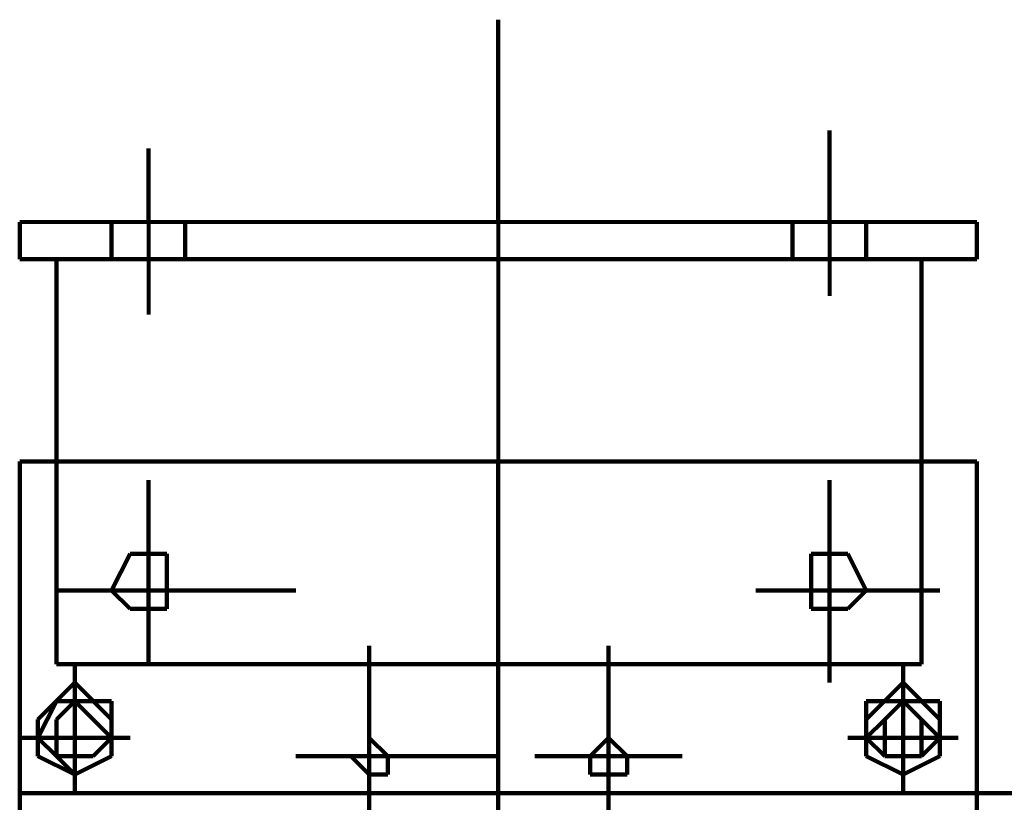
# Model space of a CAD drawing. Header units: inches. Extents: x -1901 to 7725, y 4299 to 7113.
# Tile 165 of 180: x 2677 to 2699, y 6214 to 6232. Entities that reach past the tile are written whole.
import ezdxf

# ---------------------------------------------------------------- set-up
doc = ezdxf.new("R2010")
doc.units = ezdxf.units.IN
doc.header["$MEASUREMENT"] = 0
doc.layers.add('at_Entity', color=7, linetype='Continuous')

msp = doc.modelspace()

# ---------------------------------------------------------------- linework, layer by layer
at = {"layer": 'at_Entity', "color": 7, "lineweight": 211}
for p, q in [((2687.503, 6231.816), (2687.503, 6228.859)), ((2695.108, 6229.278), (2695.108, 6227.169)), ((2679.474, 6228.859), (2679.474, 6227.169)), ((2687.503, 6228.859), (2687.503, 6227.169)), ((2676.521, 6226.321), (2676.521, 6227.169)), ((2678.631, 6226.321), (2678.631, 6227.169)), ((2680.321, 6226.321), (2680.321, 6227.169)), ((2694.26, 6226.321), (2694.26, 6227.169)), ((2695.95, 6226.321), (2695.95, 6227.169)), ((2698.484, 6226.321), (2698.484, 6227.169)), ((2677.364, 6226.321), (2676.521, 6226.321)), ((2677.364, 6226.321), (2677.364, 6221.678)), ((2678.631, 6226.321), (2677.364, 6226.321)), ((2678.631, 6226.321), (2680.321, 6226.321)), ((2680.321, 6226.321), (2694.26, 6226.321)), ((2695.95, 6226.321), (2694.26, 6226.321)), ((2697.217, 6226.321), (2695.95, 6226.321)), ((2697.217, 6226.321), (2697.217, 6221.678)), ((2697.217, 6226.321), (2698.484, 6226.321)), ((2676.521, 6221.678), (2676.521, 6214.073)), ((2698.484, 6221.678), (2676.521, 6221.678)), ((2677.364, 6221.678), (2677.364, 6217.03)), ((2687.503, 6221.678), (2687.503, 6214.073)), ((2697.217, 6217.03), (2697.217, 6221.678)), ((2698.484, 6187.039), (2698.484, 6221.678)), ((2679.474, 6221.254), (2679.474, 6220.407)), ((2695.108, 6220.407), (2695.108, 6221.254)), ((2679.474, 6220.407), (2679.474, 6219.564)), ((2695.108, 6220.407), (2695.108, 6219.564)), ((2679.055, 6219.564), (2678.631, 6218.721)), ((2679.474, 6219.564), (2679.055, 6219.564)), ((2679.474, 6219.564), (2679.474, 6218.297)), ((2679.898, 6219.564), (2679.474, 6219.564)), ((2679.898, 6218.721), (2679.898, 6219.564)), ((2695.108, 6219.564), (2694.684, 6219.564)), ((2694.684, 6219.564), (2694.684, 6218.721)), ((2695.108, 6219.564), (2695.108, 6218.297)), ((2695.527, 6219.564), (2695.108, 6219.564)), ((2695.95, 6218.721), (2695.527, 6219.564)), ((2677.364, 6218.721), (2677.788, 6218.721)), ((2677.788, 6218.721), (2678.631, 6218.721)), ((2678.631, 6218.721), (2679.898, 6218.721)), ((2678.631, 6218.721), (2679.055, 6218.297)), ((2679.898, 6218.721), (2682.855, 6218.721)), ((2679.898, 6218.297), (2679.898, 6218.721)), ((2693.412, 6218.721), (2694.26, 6218.721)), ((2694.26, 6218.721), (2694.684, 6218.721)), ((2694.684, 6218.721), (2695.95, 6218.721)), ((2694.684, 6218.721), (2694.684, 6218.297)), ((2695.527, 6218.297), (2695.95, 6218.721)), ((2697.636, 6218.721), (2695.95, 6218.721)), ((2679.055, 6218.297), (2679.474, 6218.297)), ((2679.474, 6218.297), (2679.474, 6217.03)), ((2679.474, 6218.297), (2679.898, 6218.297)), ((2694.684, 6218.297), (2695.108, 6218.297)), ((2695.108, 6217.03), (2695.108, 6218.297)), ((2695.108, 6218.297), (2695.527, 6218.297)), ((2679.474, 6217.03), (2679.474, 6217.454)), ((2684.545, 6213.23), (2684.545, 6217.454)), ((2690.036, 6217.454), (2690.036, 6213.23)), ((2677.364, 6217.03), (2697.217, 6217.03)), ((2677.788, 6216.607), (2677.788, 6217.03)), ((2695.108, 6217.03), (2695.108, 6216.607)), ((2696.793, 6216.607), (2696.793, 6217.03)), ((2676.94, 6215.764), (2677.788, 6216.607)), ((2677.788, 6216.607), (2677.788, 6216.183)), ((2678.631, 6215.764), (2677.788, 6216.607)), ((2696.793, 6216.607), (2695.95, 6215.764)), ((2697.636, 6215.764), (2696.793, 6216.607)), ((2696.793, 6216.183), (2696.793, 6216.607)), ((2677.364, 6216.183), (2676.94, 6215.34)), ((2677.788, 6216.183), (2677.364, 6215.764)), ((2677.788, 6216.183), (2677.364, 6215.764)), ((2677.788, 6216.183), (2677.364, 6215.764)), ((2678.631, 6216.183), (2677.364, 6216.183)), ((2677.788, 6214.497), (2677.788, 6216.183)), ((2678.207, 6215.764), (2677.788, 6216.183)), ((2678.207, 6215.764), (2677.788, 6216.183)), ((2678.207, 6215.764), (2677.788, 6216.183)), ((2678.631, 6214.916), (2678.631, 6216.183)), ((2697.636, 6216.183), (2695.95, 6216.183)), ((2695.95, 6216.183), (2695.95, 6214.916)), ((2696.793, 6216.183), (2696.374, 6215.764)), ((2696.793, 6216.183), (2696.374, 6215.764)), ((2696.793, 6216.183), (2696.374, 6215.764)), ((2696.793, 6214.497), (2696.793, 6216.183)), ((2697.217, 6215.764), (2696.793, 6216.183)), ((2697.217, 6215.764), (2696.793, 6216.183)), ((2697.217, 6215.764), (2696.793, 6216.183)), ((2697.636, 6214.916), (2697.636, 6216.183)), ((2676.94, 6214.916), (2676.94, 6215.764)), ((2677.364, 6215.764), (2677.364, 6215.34)), ((2677.364, 6215.764), (2677.364, 6214.916)), ((2677.364, 6215.764), (2677.364, 6214.916)), ((2678.631, 6215.34), (2678.207, 6215.764)), ((2678.631, 6215.34), (2678.207, 6215.764)), ((2678.631, 6215.34), (2678.207, 6215.764)), ((2678.631, 6215.764), (2678.631, 6214.916)), ((2678.631, 6215.34), (2678.631, 6215.764)), ((2695.95, 6215.764), (2695.95, 6214.916)), ((2695.95, 6215.34), (2695.95, 6215.764)), ((2696.374, 6215.764), (2695.95, 6215.34)), ((2696.374, 6215.764), (2695.95, 6215.34)), ((2696.374, 6215.764), (2696.374, 6214.916)), ((2697.636, 6215.34), (2697.217, 6215.764)), ((2697.636, 6215.34), (2697.217, 6215.764)), ((2697.217, 6214.916), (2697.217, 6215.764)), ((2697.636, 6214.916), (2697.636, 6215.764)), ((2676.94, 6215.34), (2676.521, 6215.34)), ((2676.94, 6215.34), (2678.631, 6215.34)), ((2676.94, 6215.34), (2677.364, 6214.916)), ((2678.207, 6214.916), (2678.631, 6215.34)), ((2678.207, 6214.916), (2678.631, 6215.34)), ((2678.207, 6214.916), (2678.631, 6215.34)), ((2679.055, 6215.34), (2678.631, 6215.34)), ((2684.969, 6214.916), (2684.545, 6215.34)), ((2684.545, 6215.34), (2684.545, 6214.916)), ((2690.036, 6215.34), (2689.612, 6214.916)), ((2690.46, 6214.916), (2690.036, 6215.34)), ((2695.95, 6215.34), (2695.527, 6215.34)), ((2695.95, 6215.34), (2696.374, 6215.34)), ((2695.95, 6215.34), (2696.374, 6214.916)), ((2695.95, 6215.34), (2696.374, 6214.916)), ((2696.374, 6215.34), (2697.636, 6215.34)), ((2697.217, 6214.916), (2697.636, 6215.34)), ((2698.06, 6215.34), (2697.636, 6215.34)), ((2677.788, 6214.497), (2676.94, 6214.916)), ((2677.364, 6214.916), (2677.788, 6214.916)), ((2677.364, 6214.916), (2677.788, 6214.916)), ((2677.364, 6214.916), (2677.788, 6214.497)), ((2678.631, 6214.916), (2677.788, 6214.497)), ((2677.788, 6214.497), (2677.788, 6214.916)), ((2677.788, 6214.916), (2678.207, 6214.916)), ((2677.788, 6214.916), (2678.207, 6214.916)), ((2677.788, 6214.916), (2678.207, 6214.916)), ((2677.788, 6214.497), (2678.631, 6214.916)), ((2682.855, 6214.916), (2687.503, 6214.916)), ((2684.545, 6214.916), (2684.122, 6214.916)), ((2684.122, 6214.916), (2684.545, 6214.497)), ((2684.969, 6214.497), (2684.969, 6214.916)), ((2688.346, 6214.916), (2691.727, 6214.916)), ((2689.612, 6214.916), (2689.612, 6214.497)), ((2690.46, 6214.497), (2690.46, 6214.916)), ((2695.95, 6214.916), (2696.793, 6214.497)), ((2695.95, 6214.916), (2696.793, 6214.497)), ((2696.374, 6214.916), (2696.793, 6214.916)), ((2696.374, 6214.916), (2696.793, 6214.916)), ((2696.374, 6214.916), (2696.793, 6214.916)), ((2696.793, 6214.497), (2697.636, 6214.916)), ((2696.793, 6214.497), (2696.793, 6214.916)), ((2696.793, 6214.916), (2697.217, 6214.916)), ((2696.793, 6214.916), (2697.217, 6214.916)), ((2696.793, 6214.497), (2697.636, 6214.916)), ((2677.788, 6214.497), (2677.788, 6214.073)), ((2684.545, 6214.497), (2684.969, 6214.497)), ((2689.612, 6214.497), (2690.036, 6214.497)), ((2690.036, 6214.497), (2690.46, 6214.497)), ((2696.793, 6214.497), (2696.793, 6214.073)), ((2715.803, 6214.073), (2676.521, 6214.073)), ((2676.521, 6214.073), (2676.521, 6213.649)), ((2687.503, 6214.073), (2687.503, 6213.649))]:
    msp.add_line(p, q, dxfattribs=at)
at = {"layer": 'at_Entity', "color": 7, "lineweight": 80}
for p, q in [((2698.484, 6227.169), (2676.521, 6227.169)), ((2679.474, 6227.169), (2679.474, 6225.055)), ((2687.503, 6227.169), (2687.503, 6221.678)), ((2695.108, 6227.169), (2695.108, 6225.478)), ((2698.484, 6226.321), (2698.484, 6226.745))]:
    msp.add_line(p, q, dxfattribs=at)

doc.saveas('drawing.dxf')
